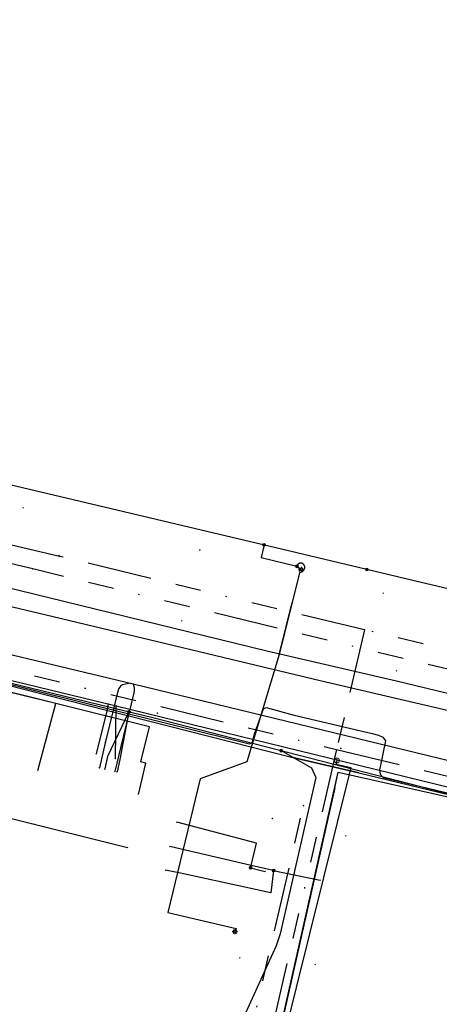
# Model space of a CAD drawing. Header units: metres. Extents: x 253430 to 254090, y 592748 to 593165.
# Tile 50 of 146: x 253605 to 253638, y 593046 to 593123. Entities that reach past the tile are written whole.
import ezdxf
from ezdxf.lldxf.tags import DXFTag

# ---------------------------------------------------------------- set-up
doc = ezdxf.new("R2010")
doc.units = ezdxf.units.M
doc.linetypes.add('RI-OVERIG-SO', pattern=[17, 5, -2, 2, -2, 0, -2, 2, -2])
for name, color, linetype in [('B-WE-IE-MEUBILAIR-S', 7, 'Continuous'), ('B-WE-KL-DATA-G', 90, 'KL-DATA-SO'), ('B-WE-KL-DATA_DUCT-G', 90, 'Continuous'), ('B-WE-KL-DATA_HULPSTUK-S', 90, 'Continuous'), ('B-WE-KL-DATA_KABELBED-G', 90, 'Continuous'), ('B-WE-KL-DATA_MANTELBUIS-G', 90, 'Continuous'), ('B-WE-KL-ET_LS-G', 190, 'KL-LS-SO'), ('B-WE-KL-ET_LS_HULPSTUK-S', 190, 'Continuous'), ('B-WE-KL-ET_LS_KABELBED-G', 190, 'Continuous'), ('B-WE-KL-ET_LS_MANTELBUIS-G', 190, 'Continuous'), ('B-WE-KL-ET_MS-G', 130, 'KL-MS-SO'), ('B-WE-KL-GAS_LD-G', 50, 'KL-GAS_LD-SO'), ('B-WE-KL-GAS_LD_HULPSTUK-S', 50, 'Continuous'), ('B-WE-KL-WATER-G', 170, 'KL-WATER-SO'), ('B-WE-KL-WATER_HULPSTUK-S', 170, 'Continuous'), ('B-WE-RI-VRIJVERVAL-G', 210, 'RI-OVERIG-SO'), ('B-WE-RI-VRIJVERVAL_HULPSTUK-S', 210, 'Continuous'), ('V-WE-KL-ET_MS_KABELBED-G', 130, 'V-CONTINUOUS-SO'), ('V-WE-KL-GAS_LD-G', 50, 'V-KL-GAS_LD-SO')]:
    doc.layers.add(name, color=color, linetype=linetype)
doc.styles.add('NLCS-ISO', font='txt')
doc.styles.get("Standard").update_dxf_attribs({"font": 'simplex.shx'})
tags = doc.linetypes.add('KL-DATA-SO', pattern='A,4,-1,[101,NLCS.SHX,S=0.5,R=0,X=0,Y=0],-1,4,-1,["D",Standard,S=1,R=0,X=-0.25,Y=-0.5],-1.5', length=12.5).pattern_tags.tags
tags[18] = DXFTag(74, 10)
tags = doc.linetypes.add('KL-GAS_LD-SO', pattern='A,4,-1,[69,NLCS.SHX,S=0.5,R=0,X=0,Y=0],-1,4,-1,["L",Standard,S=1,R=0,X=0.25,Y=-0.5],-2', length=13).pattern_tags.tags
tags[18] = DXFTag(74, 10)
tags = doc.linetypes.add('KL-LS-SO', pattern='A,4,-1,[103,NLCS.SHX,S=0.75,R=0,X=0,Y=0],-1,4,-1,["L",Standard,S=1,R=0,X=0,Y=-0.5],-2', length=13).pattern_tags.tags
tags[18] = DXFTag(74, 10)
tags = doc.linetypes.add('KL-MS-SO', pattern='A,4,-1,[103,NLCS.SHX,S=0.75,R=0,X=0,Y=0],-1,4,-1,["M",Standard,S=1,R=0,X=0,Y=-0.5],-2', length=13).pattern_tags.tags
tags[18] = DXFTag(74, 10)
doc.linetypes.add('KL-WATER-SO', pattern='A,7,-0.5,[168,NLCS.SHX,S=0.75,R=0,X=0.75,Y=0],-2', length=9.5)
doc.linetypes.add('V-CONTINUOUS-SO', pattern='A,3.5,[24,NLCS.SHX,S=0.5,R=0,X=0,Y=0],3.5', length=7)
tags = doc.linetypes.add('V-KL-GAS_LD-SO', pattern='A,2,[24,NLCS.SHX,S=0.5,R=0,X=0,Y=0],2,-1,[69,NLCS.SHX,S=0.5,R=0,X=0,Y=0],-1,2,[24,NLCS.SHX,S=0.5,R=0,X=0,Y=0],2,-1,["L",Standard,S=1,R=0,X=0.25,Y=-0.5],-2', length=13).pattern_tags.tags
tags[34] = DXFTag(74, 10)

# ---------------------------------------------------------------- blocks, each defined once
blk = doc.blocks.new('SKL-WTB_HULP_AFSLUITER-SO')
at = {"color": 0, "linetype": 'ByBlock', "lineweight": 18}
blk.add_lwpolyline([(0, 0.8), (0, -0.8)], dxfattribs=at)
blk.add_circle((0, 0), 1, dxfattribs=at)
at = {"color": 0, "linetype": 'ByBlock', "lineweight": 18, "style": 'NLCS-ISO', "flags": 1}
for tag, p in [('TYPE', (1.5, 0)), ('OMSCHRIJVING', (1.5, -3)), ('LABEL', (1.5, -1.5))]:
    blk.add_attdef(tag, p, '', height=1, dxfattribs=at)
blk = doc.blocks.new('SKL-WTB_HULP_OVERIG-SO')
at = {"color": 0, "linetype": 'ByBlock', "lineweight": 18}
for points in [[(-0.14, 0.14), (0.14, -0.14)], [(0.14, 0.14), (-0.14, -0.14)]]:
    blk.add_lwpolyline(points, dxfattribs=at)
at = {"color": 0, "linetype": 'ByBlock', "lineweight": 18, "style": 'NLCS-ISO', "flags": 1}
for tag, p in [('TYPE', (1.5, 0)), ('OMSCHRIJVING', (1.5, -3)), ('LABEL', (1.5, -1.5))]:
    blk.add_attdef(tag, p, '', height=1, dxfattribs=at)
blk = doc.blocks.new('SKL-WTB_HULP_MOF-SO')
at = {"linetype": 'ByBlock', "lineweight": 18}
h = blk.add_hatch(color=0, dxfattribs=at)
h.dxf.hatch_style = 1
h.paths.add_polyline_path([(-0.5625, 0, 1), (0.5625, 0, 1)])
at = {"color": 0, "linetype": 'ByBlock', "lineweight": 18}
blk.add_circle((0, 0), 0.5625, dxfattribs=at)
at = {"color": 0, "linetype": 'ByBlock', "lineweight": 18, "style": 'NLCS-ISO', "flags": 1}
for tag, p in [('TYPE', (1.5, 0)), ('OMSCHRIJVING', (1.5, -3)), ('LABEL', (1.5, -1.5))]:
    blk.add_attdef(tag, p, '', height=1, dxfattribs=at)
blk = doc.blocks.new('SIE-MEUBILAIR_PAAL_LICHTMAST-SO')
for points in [[(-0.62, 0), (-1, 0)], [(-0.71, 0.71), (-0.44, 0.44)], [(0, 1), (0, 0.62)], [(0.44, 0.44), (0.71, 0.71)], [(1, 0), (0.62, 0)], [(-0.71, -0.71), (-0.44, -0.44)], [(0, -0.62), (0, -1)], [(0.44, -0.44), (0.71, -0.71)]]:
    blk.add_lwpolyline(points)
blk.add_circle((0, 0), 0.5)
blk = doc.blocks.new('SRI-HULP_OVERIG-SO')
at = {"color": 0, "linetype": 'ByBlock', "lineweight": 18}
for points in [[(-0.14, 0.14), (0.14, -0.14)], [(0.14, 0.14), (-0.14, -0.14)]]:
    blk.add_lwpolyline(points, dxfattribs=at)
at = {"color": 0, "linetype": 'ByBlock', "lineweight": 18, "style": 'NLCS-ISO', "flags": 1}
for tag, p in [('TYPE', (1.5, 0)), ('OMSCHRIJVING', (1.5, -3)), ('LABEL', (1.5, -1.5))]:
    blk.add_attdef(tag, p, '', height=1, dxfattribs=at)

msp = doc.modelspace()

# ---------------------------------------------------------------- linework, layer by layer
at = {"layer": 'B-WE-KL-DATA-G'}
for points in [[(253606.57, 593064.48), (253607.961, 593069.693), (253591.783, 593073.724), (253585.773, 593075.243), (253574.622, 593078.153), (253567.232, 593079.93), (253563.883, 593080.766), (253544.227, 593085.497), (253544.314, 593085.892), (253533.905, 593088.274), (253529.57, 593089.393)], [(253614.391, 593062.608), (253614.977, 593065.062), (253614.588, 593065.155), (253615.242, 593067.879), (253591.783, 593073.724), (253585.773, 593075.243), (253574.622, 593078.153), (253567.232, 593079.93), (253563.883, 593080.766), (253544.227, 593085.497), (253544.314, 593085.892), (253533.905, 593088.274), (253529.57, 593089.393)], [(253590.557, 593074.69), (253605.228, 593070.998), (253623.024, 593066.568), (253623.261, 593066.684), (253623.432, 593067.346), (253624.123, 593069.3), (253624.326, 593069.385), (253626.498, 593068.799), (253632.588, 593067.371), (253633.07, 593067.247), (253633.406, 593067.086), (253633.615, 593066.793), (253633.189, 593064.764), (253633.156, 593064.545), (253633.192, 593064.192), (253633.426, 593063.943), (253657.874, 593058.111)], [(253610.047, 593037.819), (253610.341, 593039.085), (253623.549, 593036.017), (253629.944, 593064.365), (253638.814, 593062.364), (253678.354, 593054.484), (253684.101, 593053.147), (253682.221, 593045.956), (253678.129, 593032.709), (253678.362, 593032.536), (253683.516, 593031.247), (253683.376, 593030.728)]]:
    msp.add_lwpolyline(points, dxfattribs=at)
at = {"layer": 'B-WE-KL-DATA_DUCT-G'}
msp.add_lwpolyline([(253581.763, 593076.838), (253626.292, 593065.516), (253631.528, 593064.31), (253667.587, 593055.588), (253668.132, 593055.82), (253668.398, 593056.093), (253668.57, 593056.434), (253669.344, 593059.41), (253671.837, 593069.622), (253671.705, 593069.933), (253671.421, 593070.117), (253669.503, 593070.306), (253668.244, 593070.724), (253667.502, 593071.211), (253666.618, 593072.2), (253666.38, 593072.62), (253666.061, 593073.486), (253665.937, 593074.401), (253666.012, 593075.321), (253681.053, 593142.676), (253682.42, 593149.399), (253683.453, 593156.181), (253684.106, 593162.452), (253684.145, 593163.112)], dxfattribs=at)
msp.add_lwpolyline([(253581.763, 593076.838), (253626.292, 593065.516), (253631.528, 593064.31), (253667.587, 593055.588), (253668.132, 593055.82), (253668.398, 593056.093), (253668.57, 593056.434), (253669.344, 593059.41), (253671.837, 593069.622), (253671.705, 593069.933), (253671.421, 593070.117), (253669.503, 593070.306), (253668.244, 593070.724), (253667.502, 593071.211), (253666.618, 593072.2), (253666.38, 593072.62), (253666.061, 593073.486), (253665.937, 593074.401), (253666.012, 593075.321), (253681.053, 593142.676), (253682.42, 593149.399), (253683.453, 593156.181), (253684.106, 593162.452), (253684.145, 593163.112)], dxfattribs=at)
at = {"layer": 'B-WE-KL-DATA_KABELBED-G'}
for points in [[(253554.442, 593083.597), (253581.763, 593076.838), (253626.292, 593065.516)], [(253607.961, 593069.693), (253604.243, 593070.62)], [(253606.57, 593064.48), (253607.961, 593069.693)], [(253614.391, 593062.608), (253614.977, 593065.062), (253614.588, 593065.155), (253615.242, 593067.879), (253607.961, 593069.693)], [(253626.292, 593065.516), (253631.528, 593064.31)], [(253629.668, 593063.14), (253629.944, 593064.365), (253638.814, 593062.364), (253643.126, 593061.505)], [(253631.528, 593064.31), (253643.126, 593061.505)], [(253593.587, 593063.468), (253593.599, 593063.465), (253606.281, 593060.309)], [(253593.587, 593063.468), (253593.599, 593063.465), (253613.548, 593058.491)], [(253623.705, 593036.71), (253629.668, 593063.14)], [(253623.116, 593056.922), (253623.16, 593057.107), (253623.575, 593058.839), (253617.384, 593060.47)], [(253624.913, 593056.697), (253624.869, 593056.707), (253624.869, 593056.707), (253623.16, 593057.107), (253616.846, 593058.583)], [(253623.116, 593056.922), (253624.263, 593056.634)], [(253624.913, 593056.697), (253624.689, 593054.955), (253617.653, 593056.508), (253616.507, 593056.742)], [(253624.869, 593056.707), (253624.869, 593056.707), (253628.535, 593055.958)]]:
    msp.add_lwpolyline(points, dxfattribs=at)
at = {"layer": 'B-WE-KL-DATA_MANTELBUIS-G'}
for points in [[(253626.499, 593068.799), (253632.588, 593067.371)], [(253631.528, 593064.31), (253626.292, 593065.516)], [(253629.668, 593063.14), (253623.705, 593036.71)]]:
    msp.add_lwpolyline(points, dxfattribs=at)
at = {"layer": 'B-WE-KL-ET_LS-G'}
for points in [[(253632.159, 593080.128), (253625.636, 593081.701), (253605.364, 593086.476), (253592.671, 593089.507), (253586.644, 593090.919)], [(253624.163, 593082.048), (253623.933, 593081.067), (253626.723, 593080.383)], [(253626.723, 593080.383), (253626.782, 593080.544), (253626.922, 593080.643), (253627.093, 593080.643), (253627.221, 593080.56), (253627.307, 593080.396), (253627.313, 593080.213), (253627.24, 593080.044), (253627.103, 593079.922), (253626.927, 593079.869), (253625.477, 593074.039), (253625.345, 593073.527), (253622.815, 593065.154), (253619.185, 593063.849), (253616.692, 593053.444), (253621.997, 593052.196), (253621.897, 593051.94)], [(253626.723, 593080.383), (253627.049, 593080.13)], [(253665.537, 593072.469), (253665.506, 593073.459), (253666.592, 593078.336), (253660.209, 593079.89), (253658.483, 593080.277), (253657.128, 593074.241), (253636.378, 593079.113), (253632.159, 593080.128)], [(253599.863, 593072.394), (253615.612, 593068.577), (253638.869, 593062.6), (253655.706, 593058.799), (253664.596, 593056.511), (253677.99, 593052.917), (253686.364, 593050.727), (253686.757, 593050.273), (253690.142, 593049.455)], [(253613.652, 593069.052), (253611.997, 593065.568), (253611.768, 593064.607)], [(253613.652, 593069.052), (253612.956, 593065.339), (253612.727, 593064.378)], [(253625.5, 593066.036), (253627.86, 593064.684), (253628.183, 593063.947), (253625.417, 593051.781), (253625.099, 593050.838), (253620.576, 593040.874), (253620.862, 593040.337), (253621.38, 593040.252), (253621.76, 593040.057)]]:
    msp.add_lwpolyline(points, dxfattribs=at)
at = {"layer": 'B-WE-KL-ET_LS_KABELBED-G'}
for points in [[(253632.159, 593080.128), (253625.636, 593081.701), (253605.364, 593086.476), (253592.671, 593089.507), (253586.644, 593090.919)], [(253557.398, 593082.832), (253567.199, 593080.226), (253587.201, 593075.373), (253587.806, 593075.638), (253589.765, 593075.15), (253590.456, 593074.587), (253591.906, 593074.238), (253599.863, 593072.394), (253615.612, 593068.577), (253638.869, 593062.6), (253655.706, 593058.799), (253664.596, 593056.511), (253677.99, 593052.917), (253686.364, 593050.727), (253686.757, 593050.273), (253690.142, 593049.455)], [(253665.537, 593072.469), (253665.506, 593073.459), (253666.592, 593078.336), (253660.209, 593079.89), (253658.483, 593080.277), (253657.128, 593074.241), (253636.378, 593079.113), (253632.159, 593080.128)]]:
    msp.add_lwpolyline(points, dxfattribs=at)
at = {"layer": 'B-WE-KL-ET_LS_MANTELBUIS-G'}
msp.add_lwpolyline([(253625.345, 593073.527), (253626.345, 593077.527)], dxfattribs=at)
at = {"layer": 'B-WE-KL-ET_MS-G'}
msp.add_lwpolyline([(253681.281, 593144.556), (253680.55, 593141.096), (253679.719, 593136.95), (253666.699, 593080.878), (253663.012, 593064.552), (253634.465, 593071.449), (253624.388, 593073.778), (253597.755, 593080.277), (253560.952, 593088.903), (253552.617, 593053.538), (253551.989, 593050.81), (253539.895, 592999.195), (253535.732, 592981.591), (253532.32, 592982.366), (253510.631, 592987.422), (253498.163, 592990.14), (253495.91, 592990.67)], dxfattribs=at)
at = {"layer": 'B-WE-KL-GAS_LD-G'}
for points in [[(253685.972, 593053.784), (253678.635, 593055.688), (253667.395, 593058.296), (253656.396, 593060.711), (253645.154, 593063.624), (253613.981, 593071.219), (253602.705, 593073.893), (253592.406, 593076.316), (253580.91, 593079.14), (253570.027, 593081.704), (253548.519, 593087.347)], [(253613.748, 593071.275), (253613.389, 593071.22), (253613.165, 593071.156), (253612.989, 593071.042), (253612.86, 593070.875), (253612.778, 593070.658), (253611.816, 593066.64)], [(253613.981, 593071.219), (253614.031, 593071.05), (253614.054, 593070.879), (253614.052, 593070.707), (253614.023, 593070.534), (253613.023, 593066.351)], [(253611.816, 593066.64), (253611.351, 593064.695)], [(253613.023, 593066.351), (253612.558, 593064.406)]]:
    msp.add_lwpolyline(points, dxfattribs=at)
at = {"layer": 'B-WE-KL-WATER-G'}
for points in [[(253546.576, 593085.839), (253547.006, 593085.774), (253579.899, 593077.504), (253591.524, 593074.656), (253600.435, 593072.477), (253612.652, 593069.531), (253644.699, 593061.677), (253655.579, 593058.914), (253666.556, 593056.112), (253678.264, 593052.976), (253681.773, 593052.052)], [(253612.037, 593069.679), (253611.924, 593069.137), (253611.098, 593065.784)], [(253612.596, 593065.425), (253612.652, 593069.531)], [(253629.838, 593065.268), (253629.771, 593064.981), (253630.911, 593064.716), (253625.611, 593043.321), (253623.864, 593036.746), (253619.272, 593037.903)], [(253629.849, 593065.316), (253629.838, 593065.268)]]:
    msp.add_lwpolyline(points, dxfattribs=at)
at = {"layer": 'B-WE-RI-VRIJVERVAL-G'}
for points in [[(253608.26, 593081.15), (253561.02, 593092.28)], [(253606.27, 593080.15), (253562.63, 593090.76)], [(253631.97, 593075.44), (253608.26, 593081.15)], [(253658.42, 593067.54), (253606.27, 593080.15)], [(253631.97, 593075.44), (253629.81, 593066.13)], [(253659.97, 593068.72), (253631.97, 593075.44)], [(253599.51, 593073.51), (253629.81, 593066.13)], [(253629.81, 593066.13), (253611.33, 592986.51)], [(253629.81, 593066.13), (253643.93, 593062.73)], [(253609.5, 592985.38), (253627.24, 593061.75)]]:
    msp.add_lwpolyline(points, dxfattribs=at)
at = {"layer": 'V-WE-KL-ET_MS_KABELBED-G'}
msp.add_lwpolyline([(253663.064, 593064.782), (253663.012, 593064.552), (253634.465, 593071.449), (253624.388, 593073.778), (253597.755, 593080.277), (253560.952, 593088.903), (253552.617, 593053.538), (253551.989, 593050.81), (253539.895, 592999.195), (253535.732, 592981.591), (253533.123, 592982.184)], dxfattribs=at)
at = {"layer": 'V-WE-KL-GAS_LD-G'}
msp.add_lwpolyline([(253470.292, 593109.266), (253502.852, 593101.146), (253524.239, 593096.232), (253568.913, 593085.661), (253588.763, 593080.991), (253607.751, 593076.472), (253628.539, 593071.492), (253642.627, 593068.198), (253672.73, 593061.08), (253681.898, 593058.574), (253686.962, 593057.399), (253692.874, 593056.256)], dxfattribs=at)

# ---------------------------------------------------------------- block references
at = {"layer": 'B-WE-IE-MEUBILAIR-S', "xscale": 0.2, "yscale": 0.2, "zscale": 0.2}
for p in [(253627.049, 593080.13), (253621.897, 593051.94)]:
    msp.add_blockref('SIE-MEUBILAIR_PAAL_LICHTMAST-SO', p, dxfattribs=at)
at = {"layer": 'B-WE-KL-DATA_HULPSTUK-S', "xscale": 0.2, "yscale": 0.2, "zscale": 0.2}
for name, p in [('SKL-WTB_HULP_OVERIG-SO', (253606.281, 593060.309)), ('SKL-WTB_HULP_OVERIG-SO', (253617.384, 593060.47)), ('SKL-WTB_HULP_OVERIG-SO', (253613.548, 593058.491)), ('SKL-WTB_HULP_OVERIG-SO', (253616.846, 593058.583)), ('SKL-WTB_HULP_OVERIG-SO', (253616.507, 593056.742)), ('SKL-WTB_HULP_MOF-SO', (253623.116, 593056.922)), ('SKL-WTB_HULP_OVERIG-SO', (253623.116, 593056.922)), ('SKL-WTB_HULP_OVERIG-SO', (253623.116, 593056.922)), ('SKL-WTB_HULP_MOF-SO', (253624.913, 593056.697)), ('SKL-WTB_HULP_OVERIG-SO', (253624.263, 593056.634)), ('SKL-WTB_HULP_OVERIG-SO', (253624.869, 593056.707)), ('SKL-WTB_HULP_OVERIG-SO', (253624.913, 593056.697)), ('SKL-WTB_HULP_OVERIG-SO', (253624.913, 593056.697)), ('SKL-WTB_HULP_OVERIG-SO', (253628.535, 593055.958))]:
    msp.add_blockref(name, p, dxfattribs=at)
at = {"layer": 'B-WE-KL-ET_LS_HULPSTUK-S', "xscale": 0.2, "yscale": 0.2, "zscale": 0.2}
for name, p in [('SKL-WTB_HULP_MOF-SO', (253624.163, 593082.048)), ('SKL-WTB_HULP_MOF-SO', (253626.723, 593080.383)), ('SKL-WTB_HULP_MOF-SO', (253632.159, 593080.128)), ('SKL-WTB_HULP_MOF-SO', (253613.652, 593069.052)), ('SKL-WTB_HULP_MOF-SO', (253613.652, 593069.052)), ('SKL-WTB_HULP_MOF-SO', (253625.5, 593066.036)), ('SKL-WTB_HULP_OVERIG-SO', (253611.768, 593064.607)), ('SKL-WTB_HULP_OVERIG-SO', (253612.727, 593064.378))]:
    msp.add_blockref(name, p, dxfattribs=at)
at = {"layer": 'B-WE-KL-GAS_LD_HULPSTUK-S', "xscale": 0.2, "yscale": 0.2, "zscale": 0.2}
for p in [(253613.748, 593071.275), (253613.981, 593071.219), (253611.816, 593066.64), (253613.023, 593066.351), (253611.351, 593064.695), (253612.558, 593064.406)]:
    msp.add_blockref('SKL-WTB_HULP_OVERIG-SO', p, dxfattribs=at)
at = {"layer": 'B-WE-KL-WATER_HULPSTUK-S', "xscale": 0.2, "yscale": 0.2, "zscale": 0.2}
for name, p in [('SKL-WTB_HULP_OVERIG-SO', (253612.037, 593069.679)), ('SKL-WTB_HULP_OVERIG-SO', (253612.652, 593069.531)), ('SKL-WTB_HULP_OVERIG-SO', (253611.098, 593065.784)), ('SKL-WTB_HULP_OVERIG-SO', (253612.596, 593065.425)), ('SKL-WTB_HULP_AFSLUITER-SO', (253629.838, 593065.268)), ('SKL-WTB_HULP_OVERIG-SO', (253629.849, 593065.316))]:
    msp.add_blockref(name, p, dxfattribs=at)
at = {"layer": 'B-WE-RI-VRIJVERVAL_HULPSTUK-S', "xscale": 0.2, "yscale": 0.2, "zscale": 0.2}
for p in [(253605.416, 593084.93), (253619.179, 593081.649), (253608.213, 593081.223), (253606.166, 593080.176), (253633.434, 593078.279), (253617.77, 593076.14), (253631.97, 593075.44), (253634.469, 593072.252), (253615.861, 593068.956), (253630.134, 593066.215), (253627.24, 593061.75), (253624.811, 593060.755), (253630.518, 593059.397), (253622.271, 593049.919), (253628.138, 593049.383)]:
    msp.add_blockref('SRI-HULP_OVERIG-SO', p, dxfattribs=at)

doc.saveas('drawing.dxf')
